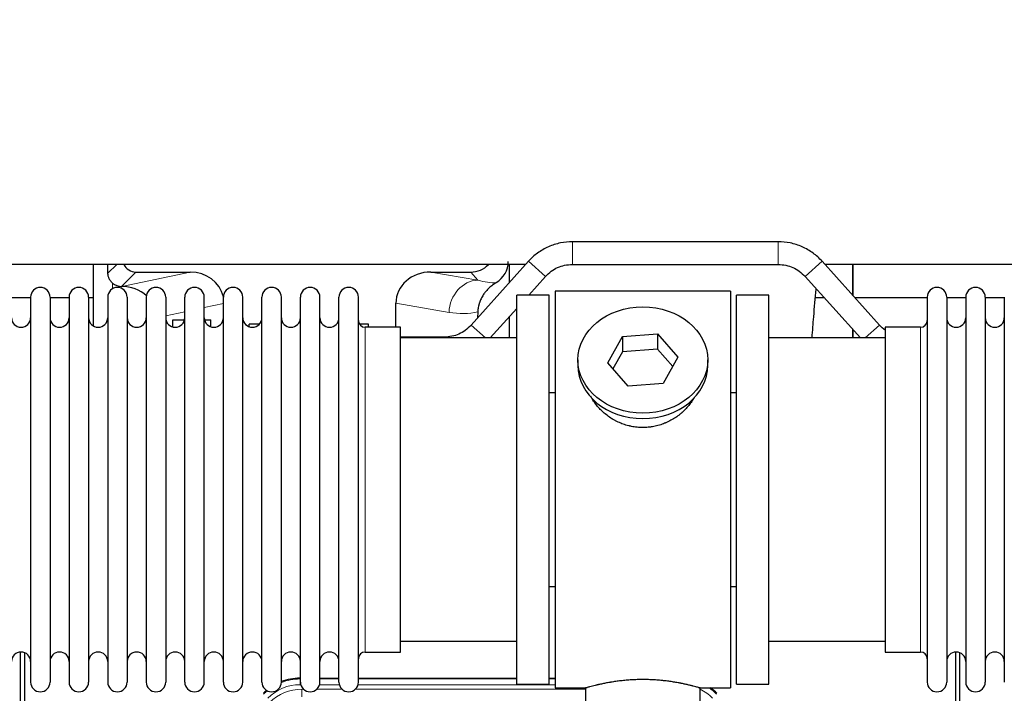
# Model space of a CAD drawing. Header units: inches. Extents: x 0 to 29700, y -16 to 21000.
# Tile 41 of 256: x 5806 to 6322, y 9548 to 9901. Entities that reach past the tile are written whole.
import ezdxf

# ---------------------------------------------------------------- set-up
doc = ezdxf.new("R2010")
doc.units = ezdxf.units.IN
doc.layers.add('1', color=7, linetype='Continuous', true_color=0xffffff)
doc.layers.add('254', color=7, linetype='Continuous', true_color=0xffffff)
doc.styles.add('latin_extended', font='simplex.shx')
doc.dimstyles.get("Standard").update_dxf_attribs({"dimtxt": 0.18, "dimasz": 0.18, "dimexe": 0.18, "dimexo": 0.0625, "dimgap": 0.09, "dimtad": 0, "dimtih": 1, "dimtoh": 1, "dimdec": 4, "dimzin": 0, "dimdsep": 46, "dimtxsty": 'Standard', "dimcen": 0.09, "dimadec": 0, "dimazin": 0, "dimtfac": 1, "dimtdec": 4, "dimtofl": 0, "dimtmove": 0, "dimatfit": 3, "dimfxl": 1, "dimtolj": 1, "dimtzin": 0, "dimarcsym": 0})

# ---------------------------------------------------------------- blocks, each defined once
blk = doc.blocks.new('_U9')
at = {"layer": '254', "color": 3, "linetype": 'Continuous', "lineweight": 13, "transparency": 16777216}
for p, q in [((2790.18, 10400.26), (2106.49, 10400.26)), ((2156.49, 9569.56), (2156.49, 10225.26)), ((7087.25, 9394.56), (2106.49, 9394.56))]:
    blk.add_line(p, q, dxfattribs=at)
at = {"layer": '254', "color": 3, "transparency": 16777216}
for points in [[(2185.65, 10225.26), (2127.32, 10225.26), (2156.49, 10400.26)], [(2127.32, 9569.56), (2185.65, 9569.56), (2156.49, 9394.56)]]:
    blk.add_solid(points, dxfattribs=at)
at = {"layer": 'Defpoints', "color": 0, "transparency": 16777216}
for p in [(2156.49, 10400.26), (2840.18, 10400.26), (7137.25, 9394.56)]:
    blk.add_point(p, dxfattribs=at)
at = {"layer": '254', "color": 2, "lineweight": 13, "transparency": 16777216, "insert": (1893.99, 9685.68), "char_height": 175, "attachment_point": 1, "rotation": 90, "style": 'latin_extended'}
blk.add_mtext('\\A1;\\C2;1006', dxfattribs=at)

msp = doc.modelspace()

# ---------------------------------------------------------------- linework, layer by layer
at = {"layer": '1', "color": 2, "linetype": 'Continuous', "lineweight": 25}
for p, q in [((6203.117, 9784.562), (6095.385, 9784.562)), ((6070.78, 9772.582), (5737.672, 9772.582)), ((5844.233, 9772.581), (5844.233, 9740.454)), ((6072.343, 9774.3), (6042.239, 9740.852)), ((6062.301, 9772.581), (6062.301, 9763.141)), ((6095.385, 9772.562), (6203.117, 9772.562)), ((6256.262, 9740.852), (6226.159, 9774.3)), ((6754.751, 9772.582), (6227.687, 9772.582)), ((6242.251, 9772.581), (6242.251, 9756.421)), ((6242.251, 9756.421), (6242.251, 9772.581)), ((5866.584, 9768.649), (5895.045, 9768.649)), ((6021.213, 9768.649), (6042.065, 9768.649)), ((6072.523, 9756.562), (6081.262, 9766.272)), ((6217.239, 9766.272), (6246.228, 9734.062)), ((5859.045, 9761.11), (5859.204, 9761.11)), ((6083.251, 9756.562), (6066.251, 9756.562)), ((6066.251, 9552.562), (6066.251, 9756.562)), ((6083.251, 9552.562), (6083.251, 9756.562)), ((6178.251, 9758.562), (6086.251, 9758.562)), ((6086.251, 9758.562), (6086.251, 9550.562)), ((6178.251, 9758.562), (6178.251, 9550.562)), ((6198.251, 9756.562), (6181.251, 9756.562)), ((6181.251, 9552.562), (6181.251, 9756.562)), ((6198.251, 9552.562), (6198.251, 9756.562)), ((5811.451, 9755.062), (5801.451, 9755.062)), ((5811.451, 9755.462), (5811.451, 9553.662)), ((5821.651, 9755.462), (5821.651, 9553.662)), ((5831.649, 9755.062), (5821.651, 9755.062)), ((5831.651, 9755.462), (5831.651, 9553.662)), ((5844.231, 9755.062), (5841.85, 9755.062)), ((5841.851, 9755.462), (5841.851, 9553.662)), ((5851.851, 9755.462), (5851.851, 9553.662)), ((5862.051, 9755.462), (5862.051, 9553.662)), ((5872.051, 9755.462), (5872.051, 9553.662)), ((5882.251, 9755.462), (5882.251, 9553.662)), ((5892.251, 9553.662), (5892.251, 9755.462)), ((5902.451, 9553.662), (5902.451, 9755.462)), ((5912.451, 9553.662), (5912.451, 9755.462)), ((5922.651, 9553.662), (5922.651, 9755.462)), ((5932.651, 9553.662), (5932.651, 9755.462)), ((5942.851, 9553.662), (5942.851, 9755.462)), ((5952.851, 9553.662), (5952.851, 9755.462)), ((5963.051, 9553.662), (5963.051, 9755.462)), ((5973.051, 9553.662), (5973.051, 9755.462)), ((5983.251, 9553.662), (5983.251, 9755.462)), ((6002.876, 9739.712), (6002.876, 9752.261)), ((6227.328, 9755.062), (6222.623, 9755.062)), ((6281.253, 9755.062), (6243.473, 9755.062)), ((6281.251, 9755.462), (6281.251, 9553.662)), ((6291.451, 9755.462), (6291.451, 9553.662)), ((6301.451, 9755.062), (6291.451, 9755.062)), ((6301.451, 9755.462), (6301.451, 9553.662)), ((6311.651, 9755.462), (6311.651, 9553.662)), ((6321.649, 9755.062), (6311.651, 9755.062)), ((6321.651, 9755.462), (6321.651, 9553.662)), ((6045.765, 9747.762), (6045.683, 9744.678)), ((6052.273, 9734.062), (6066.25, 9749.593)), ((5885.951, 9743.562), (5892.117, 9743.562)), ((5885.951, 9739.884), (5885.951, 9743.562)), ((5902.584, 9743.562), (5905.951, 9743.562)), ((5905.951, 9739.942), (5905.951, 9743.562)), ((5925.951, 9740.01), (5925.951, 9741.264)), ((5931.272, 9741.264), (5925.951, 9741.264)), ((5988.551, 9741.264), (5983.843, 9741.264)), ((5988.551, 9739.712), (5988.551, 9741.264)), ((6062.301, 9745.206), (6062.301, 9734.063)), ((6005.251, 9739.712), (5986.751, 9739.712)), ((6005.251, 9569.412), (6005.251, 9739.712)), ((6121.531, 9734.857), (6139.922, 9736.298)), ((6139.922, 9736.298), (6139.922, 9728.268)), ((6139.922, 9736.298), (6150.642, 9723.972)), ((6242.251, 9738.482), (6242.251, 9734.061)), ((6242.251, 9734.062), (6242.251, 9738.482)), ((6277.751, 9739.712), (6259.251, 9739.712)), ((6259.251, 9739.712), (6259.251, 9569.412)), ((6066.251, 9734.062), (6005.245, 9734.062)), ((6028.117, 9734.562), (6005.251, 9734.562)), ((6113.859, 9721.089), (6121.531, 9734.857)), ((6121.531, 9734.857), (6121.531, 9726.827)), ((6259.256, 9734.062), (6198.251, 9734.062)), ((6121.531, 9726.827), (6116.587, 9717.954)), ((6139.922, 9728.268), (6121.531, 9726.827)), ((6147.915, 9719.078), (6139.922, 9728.268)), ((6098.251, 9722.531), (6098.251, 9719.663)), ((6124.579, 9708.763), (6113.859, 9721.089)), ((6150.642, 9723.972), (6142.97, 9710.205)), ((6166.251, 9719.663), (6166.251, 9722.531)), ((6142.97, 9710.205), (6124.579, 9708.763)), ((6083.25, 9705.562), (6086.251, 9705.562)), ((6178.251, 9705.562), (6181.251, 9705.562)), ((6086.251, 9603.562), (6083.25, 9603.562)), ((6181.251, 9603.562), (6178.251, 9603.562)), ((6005.245, 9575.062), (6066.251, 9575.062)), ((6198.251, 9575.062), (6259.256, 9575.062)), ((5806.25, 9168.82), (5806.25, 9569.4)), ((5808.25, 9569.073), (5808.25, 9145.562)), ((5986.751, 9569.412), (6005.251, 9569.412)), ((6259.251, 9569.412), (6277.751, 9569.412)), ((6296.25, 9168.82), (6296.25, 9569.4)), ((6298.25, 9569.073), (6298.25, 9145.562)), ((5952.491, 9555.663), (5952.853, 9555.663)), ((5963.053, 9555.663), (5973.051, 9555.663)), ((5983.251, 9555.663), (6066.248, 9555.663)), ((6083.248, 9555.663), (6086.25, 9555.663)), ((6066.251, 9552.562), (6083.251, 9552.562)), ((6086.251, 9550.562), (6102.251, 9550.562)), ((6102.251, 9550.562), (6102.251, 9541.062)), ((6161.846, 9550.562), (6178.251, 9550.562)), ((6162.251, 9541.062), (6162.251, 9550.678)), ((6181.251, 9552.562), (6198.251, 9552.562))]:
    msp.add_line(p, q, dxfattribs=at)
at = {"layer": '1', "color": 110, "linetype": 'Continuous', "lineweight": 13}
for p, q in [((6095.385, 9772.562), (6095.385, 9784.562)), ((6203.117, 9772.562), (6203.117, 9784.562)), ((5851.993, 9768.004), (5856.57, 9772.581)), ((6081.262, 9766.272), (6072.343, 9774.3)), ((6217.239, 9766.272), (6226.159, 9774.3)), ((5866.584, 9768.649), (5859.045, 9761.11)), ((5859.204, 9761.11), (5895.045, 9768.649)), ((6021.213, 9768.649), (6045.856, 9764.434)), ((6045.856, 9764.434), (6042.065, 9768.649)), ((5854.441, 9759.901), (5854.441, 9762.815)), ((5912.45, 9752.073), (5902.451, 9749.97)), ((6030.721, 9747.499), (6002.876, 9752.261)), ((5892.251, 9747.824), (5882.251, 9745.721)), ((6049.783, 9734.062), (6042.239, 9740.852)), ((6248.718, 9734.062), (6256.262, 9740.852)), ((5986.751, 9569.412), (5986.751, 9739.712)), ((6277.751, 9739.712), (6277.751, 9569.412)), ((6028.117, 9734.062), (6028.117, 9734.562)), ((5952.491, 9555.663), (5952.646, 9555.287)), ((5952.646, 9555.287), (5952.852, 9555.287)), ((5952.646, 9552.292), (5952.646, 9555.287)), ((5963.052, 9555.287), (5973.053, 9555.287)), ((5983.253, 9555.287), (6066.248, 9555.287)), ((6083.249, 9555.287), (6086.25, 9555.287)), ((5953.039, 9552.292), (5952.646, 9552.292)), ((5953.623, 9549.934), (5954.47, 9549.934)), ((5953.623, 9545.94), (5953.623, 9549.934)), ((5961.433, 9549.934), (5974.671, 9549.934)), ((5973.239, 9552.292), (5962.865, 9552.292)), ((5981.633, 9549.934), (6102.249, 9549.934)), ((6086.25, 9552.292), (5983.066, 9552.292))]:
    msp.add_line(p, q, dxfattribs=at)
at = {"layer": '1', "color": 2, "linetype": 'Continuous', "lineweight": 25}
for centre, radius, start, end in [((5816.551, 9755.462), 5.1, 0, 180), ((5836.751, 9755.462), 5.1, 0, 180), ((5856.951, 9755.462), 5.1, 0, 180), ((5877.151, 9755.462), 5.1, 0, 180), ((5897.351, 9755.462), 5.1, 0, 180), ((5917.551, 9755.462), 5.1, 0, 180), ((5937.751, 9755.462), 5.1, 0, 180), ((5957.951, 9755.462), 5.1, 0, 180), ((5978.151, 9755.462), 5.1, 0, 180), ((6286.351, 9755.462), 5.1, 0, 180), ((6306.551, 9755.462), 5.1, 0, 180), ((5806.451, 9744.712), 5, 180, 0), ((5826.651, 9744.712), 5, 180, 0), ((5846.851, 9744.712), 5, 180, 0), ((5867.051, 9744.712), 5, 180, 0), ((5887.251, 9744.712), 5, 180, 0), ((5907.451, 9744.712), 5, 180, 0), ((5927.651, 9744.712), 5, 180, 0), ((5947.851, 9744.712), 5, 180, 0), ((5968.051, 9744.712), 5, 180, 0), ((5986.751, 9743.212), 3.5, 180, 270), ((6277.751, 9743.212), 3.5, 270, 0), ((6296.451, 9744.712), 5, 180, 0), ((6316.651, 9744.712), 5, 180, 0), ((5806.451, 9564.412), 5, 0, 180), ((5826.651, 9564.412), 5, 0, 180), ((5846.851, 9564.412), 5, 0, 180), ((5867.051, 9564.412), 5, 0, 180), ((5887.251, 9564.412), 5, 0, 180), ((5907.451, 9564.412), 5, 0, 180), ((5927.651, 9564.412), 5, 0, 180), ((5947.851, 9564.412), 5, 0, 180), ((5968.051, 9564.412), 5, 0, 180), ((5986.751, 9565.912), 3.5, 90, 180), ((6277.751, 9565.912), 3.5, 0, 90), ((6296.451, 9564.412), 5, 0, 180), ((6316.651, 9564.412), 5, 0, 180), ((5816.551, 9553.662), 5.1, 180, 0), ((5836.751, 9553.662), 5.1, 180, 0), ((5856.951, 9553.662), 5.1, 180, 0), ((5877.151, 9553.662), 5.1, 180, 0), ((5897.351, 9553.662), 5.1, 180, 0), ((5917.551, 9553.662), 5.1, 180, 0), ((5937.751, 9553.662), 5.1, 180, 0), ((5957.951, 9553.662), 5.1, 180, 0), ((5978.151, 9553.662), 5.1, 180, 0), ((6286.351, 9553.662), 5.1, 180, 0), ((6306.551, 9553.662), 5.1, 180, 0)]:
    msp.add_arc(centre, radius, start, end, dxfattribs=at)
for centre, major_axis, ratio, start_param, end_param in [((5854.442, 9334.431), (10.169, -1338.733), 0.0006671, 1.9006064, 1.9042231), ((5866.638, 9775.676), (4.987, 4.987), 0.9924325, 2.8083869, 3.9231925), ((6041.975, 9781.699), (-8.754, 9.732), 0.993147, 2.4124357, 3.2097125), ((6048.683, 9774.242), (12.412, -4.015), 0.9953148, 5.572067, 6.5905896), ((5894.429, 9751.584), (-18.076, -3.802), 0.9203203, 3.1559659, 4.4876926), ((6021.971, 9751.584), (18.879, -3.229), 0.8876007, 1.7611606, 3.2922561), ((5859.045, 9768.083), (-7.027, 0), 0.9924325, 0.8563441, 1.5707963), ((5859.204, 9744.174), (-18.402, 0), 0.9203203, 3.9349859, 4.712389), ((6132.251, 9719.663), (34, 0), 0.819152, 3.1416663, 6.2831608), ((5952.522, 9528.625), (10.349, -24.985), 0.998395, 2.7494612, 3.1145601), ((6151.979, 9528.625, 0), (-10.349, -24.985), 0.998395, 2.7494612, 2.9094018), ((5952.522, 9528.625), (10.349, -24.985), 0.998395, 3.4494404, 3.5337241)]:
    msp.add_ellipse(centre, major_axis=major_axis, ratio=ratio, start_param=start_param, end_param=end_param, dxfattribs=at)
at = {"layer": '1', "color": 110, "linetype": 'Continuous', "lineweight": 13}
for centre, major_axis, ratio, start_param, end_param in [((6045.856, 9747.499), (-2.866, -16.757), 0.8876007, 3.3319569, 4.8630524), ((6045.613, 9777.655), (17.605, -10.298), 0.5880236, 5.056727, 5.602163), ((6030.478, 9777.655), (33.02, -17.025), 0.7759833, 5.0998257, 5.5373073), ((5952.674, 9528.259), (10.345, -24.976), 0.9987509, 2.7494612, 3.1209322), ((5952.674, 9528.259), (9.199, -22.209), 0.998395, 2.7494612, 3.5337241), ((5953.65, 9525.901), (-9.199, 22.209), 0.998395, 5.8910538, 6.6753168), ((6151.827, 9528.259, 0), (-9.199, -22.209), 0.998395, 2.7494612, 3.0857139), ((6151.827, 9528.259, 0), (-10.345, -24.976), 0.9987509, 2.7494612, 2.9335669), ((5952.674, 9528.259), (10.345, -24.976), 0.9987509, 3.439392, 3.5337241)]:
    msp.add_ellipse(centre, major_axis=major_axis, ratio=ratio, start_param=start_param, end_param=end_param, dxfattribs=at)
at = {"layer": '1', "color": 2, "linetype": 'Continuous', "lineweight": 25}
msp.add_ellipse((6132.251, 9722.531), major_axis=(34, 0), ratio=0.819152, dxfattribs=at)
for points, knots in [([(6095.385, 9784.562), (6093.235, 9784.546), (6088.954, 9784.089), (6082.682, 9782.084), (6076.996, 9778.764), (6073.792, 9775.887), (6072.343, 9774.3)], [0, 0, 0, 0, 0.2450784, 0.5000055, 0.7549276, 1, 1, 1, 1]), ([(6095.385, 9784.562), (6093.235, 9784.546), (6088.954, 9784.089), (6082.682, 9782.084), (6076.996, 9778.764), (6073.792, 9775.887), (6072.343, 9774.3)], [0, 0, 0, 0, 0.2450784, 0.5000055, 0.7549276, 1, 1, 1, 1]), ([(6226.159, 9774.3), (6224.709, 9775.887), (6221.506, 9778.764), (6215.819, 9782.084), (6209.547, 9784.09), (6205.266, 9784.546), (6203.117, 9784.562)], [0, 0, 0, 0, 0.2450784, 0.5000055, 0.7549276, 1, 1, 1, 1]), ([(6226.159, 9774.3), (6224.709, 9775.887), (6221.506, 9778.764), (6215.819, 9782.084), (6209.547, 9784.089), (6205.266, 9784.546), (6203.117, 9784.562)], [0, 0, 0, 0, 0.2450784, 0.5000055, 0.7549276, 1, 1, 1, 1]), ([(6081.262, 9766.272), (6082.183, 9767.324), (6084.132, 9769.113), (6087.548, 9771.159), (6091.353, 9772.329), (6093.987, 9772.581), (6095.385, 9772.562)], [0, 0, 0, 0, 0.2585438, 0.4999949, 0.7414523, 1, 1, 1, 1]), ([(6081.262, 9766.272), (6082.183, 9767.324), (6084.132, 9769.113), (6087.548, 9771.159), (6091.353, 9772.329), (6093.987, 9772.581), (6095.385, 9772.562)], [0, 0, 0, 0, 0.2585437, 0.4999949, 0.7414523, 1, 1, 1, 1]), ([(6203.117, 9772.562), (6204.514, 9772.581), (6207.148, 9772.329), (6210.954, 9771.159), (6214.369, 9769.113), (6216.319, 9767.324), (6217.239, 9766.272)], [0, 0, 0, 0, 0.2585438, 0.4999949, 0.7414523, 1, 1, 1, 1]), ([(6203.117, 9772.562), (6204.514, 9772.581), (6207.148, 9772.329), (6210.954, 9771.159), (6214.369, 9769.113), (6216.319, 9767.324), (6217.239, 9766.272)], [0, 0, 0, 0, 0.2585437, 0.4999949, 0.7414523, 1, 1, 1, 1]), ([(5854.441, 9762.815), (5854.252, 9762.978), (5854.072, 9763.15), (5853.734, 9763.507), (5853.574, 9763.694), (5853.275, 9764.082), (5853.136, 9764.284), (5852.99, 9764.521), (5852.974, 9764.548), (5852.942, 9764.601), (5852.927, 9764.628), (5852.88, 9764.708), (5852.79, 9764.869), (5852.706, 9765.033), (5852.548, 9765.365), (5852.455, 9765.591), (5852.293, 9766.052), (5852.224, 9766.287), (5852.154, 9766.588), (5852.141, 9766.648), (5852.116, 9766.77), (5852.105, 9766.831), (5852.073, 9767.014), (5852.055, 9767.137), (5852.011, 9767.506), (5851.995, 9767.754), (5851.993, 9768.004)], [0, 0, 0, 0, 0.125, 0.125, 0.25, 0.25, 0.375, 0.375, 0.390625, 0.390625, 0.40625, 0.40625, 0.4375, 0.5, 0.5, 0.625, 0.625, 0.75, 0.75, 0.78125, 0.78125, 0.8125, 0.8125, 0.875, 0.875, 1, 1, 1, 1]), ([(6055.479, 9763.137), (6055.138, 9762.93), (6054.47, 9762.502), (6053.508, 9761.812), (6052.587, 9761.075), (6052, 9760.552), (6051.427, 9760.012), (6051.148, 9759.734), (6050.603, 9759.161), (6050.339, 9758.865), (6050.017, 9758.485), (6049.953, 9758.409), (6049.827, 9758.255), (6049.64, 9758.023), (6049.458, 9757.788), (6049.103, 9757.313), (6048.65, 9756.669), (6048.24, 9756.001), (6047.851, 9755.322), (6047.667, 9754.976), (6047.322, 9754.272), (6047.161, 9753.915), (6046.862, 9753.186), (6046.724, 9752.815), (6046.567, 9752.343), (6046.536, 9752.249), (6046.491, 9752.106), (6046.477, 9752.058), (6046.448, 9751.963), (6046.376, 9751.724), (6046.31, 9751.484), (6046.163, 9750.906), (6046.079, 9750.519), (6045.939, 9749.739), (6045.884, 9749.347), (6045.802, 9748.558), (6045.776, 9748.161), (6045.765, 9747.762)], [0, 0, 0, 0, 0.0625, 0.125, 0.1875, 0.25, 0.25, 0.3125, 0.3125, 0.375, 0.375, 0.390625, 0.390625, 0.40625, 0.4375, 0.4375, 0.5, 0.5625, 0.5625, 0.625, 0.625, 0.6875, 0.6875, 0.75, 0.75, 0.765625, 0.765625, 0.7734375, 0.7734375, 0.78125, 0.8125, 0.8125, 0.875, 0.875, 0.9375, 0.9375, 1, 1, 1, 1]), ([(6220.955, 9734.179), (6221.232, 9737.9), (6221.905, 9746.706), (6222.603, 9755.05), (6223.019, 9759.795), (6223.024, 9759.857)], [0, 0, 0, 0, 0.412047, 0.9923734, 1, 1, 1, 1]), ([(6042.239, 9740.852), (6041.319, 9739.8), (6039.369, 9738.011), (6035.954, 9735.965), (6032.148, 9734.795), (6029.514, 9734.543), (6028.117, 9734.562)], [0, 0, 0, 0, 0.2585477, 0.5000051, 0.7414562, 1, 1, 1, 1]), ([(6042.239, 9740.852), (6041.319, 9739.8), (6039.369, 9738.011), (6035.954, 9735.965), (6032.148, 9734.795), (6029.514, 9734.543), (6028.117, 9734.562)], [0, 0, 0, 0, 0.2585477, 0.5000051, 0.7414563, 1, 1, 1, 1]), ([(6135.108, 9687.239), (6134.117, 9687.145), (6133.129, 9687.1), (6131.16, 9687.107), (6130.179, 9687.159), (6128.224, 9687.357), (6127.251, 9687.503), (6126.038, 9687.746), (6125.796, 9687.798), (6125.433, 9687.88), (6125.311, 9687.908), (6125.07, 9687.966), (6124.468, 9688.114), (6123.875, 9688.279), (6122.464, 9688.707), (6121.544, 9689.035), (6119.742, 9689.774), (6118.86, 9690.185), (6117.566, 9690.863), (6117.139, 9691.099), (6116.612, 9691.407), (6116.507, 9691.469), (6116.297, 9691.595), (6115.984, 9691.785), (6115.676, 9691.979), (6114.659, 9692.638), (6113.878, 9693.197), (6112.379, 9694.376), (6111.66, 9694.995), (6110.286, 9696.292), (6109.631, 9696.97), (6108.384, 9698.384), (6107.803, 9699.108), (6106.723, 9700.59), (6106.225, 9701.347), (6105.481, 9702.601), (6105.212, 9703.088), (6104.959, 9703.582)], [0, 0, 0, 0, 0.0792205, 0.0792205, 0.1584409, 0.1584409, 0.2376614, 0.2376614, 0.2574665, 0.2574665, 0.2673691, 0.2673691, 0.2772716, 0.3168819, 0.3168819, 0.3961024, 0.3961024, 0.4753228, 0.4753228, 0.5149331, 0.5149331, 0.5248356, 0.5248356, 0.5347382, 0.5545433, 0.5545433, 0.6337638, 0.6337638, 0.7129842, 0.7129842, 0.7922047, 0.7922047, 0.8714252, 0.8714252, 0.9506456, 0.9506456, 1, 1, 1, 1]), ([(6159.149, 9702.842), (6158.989, 9702.553), (6158.823, 9702.265), (6158.592, 9701.881), (6158.532, 9701.783), (6158.412, 9701.589), (6158.23, 9701.298), (6158.043, 9701.011), (6157.662, 9700.441), (6157.399, 9700.066), (6156.58, 9698.957), (6155.997, 9698.239), (6154.756, 9696.849), (6154.099, 9696.176), (6153.231, 9695.365), (6152.966, 9695.124), (6152.697, 9694.886), (6152.516, 9694.728), (6152.425, 9694.65), (6151.968, 9694.261), (6151.596, 9693.959), (6150.459, 9693.077), (6149.675, 9692.524), (6148.055, 9691.488), (6147.218, 9691.005), (6145.923, 9690.336), (6145.485, 9690.122), (6144.817, 9689.816), (6144.593, 9689.716), (6144.254, 9689.57), (6144.14, 9689.521), (6143.912, 9689.426), (6143.798, 9689.38), (6142.77, 9688.965), (6141.842, 9688.642), (6139.963, 9688.084), (6139.01, 9687.851), (6137.562, 9687.569), (6137.075, 9687.487), (6136.342, 9687.38), (6136.096, 9687.348), (6135.603, 9687.289), (6135.356, 9687.262), (6135.108, 9687.239)], [0, 0, 0, 0, 0.0354008, 0.0354008, 0.0474583, 0.0474583, 0.0595158, 0.0836308, 0.0836308, 0.1318607, 0.1318607, 0.2283206, 0.2283206, 0.3247806, 0.3247806, 0.3488955, 0.360953, 0.360953, 0.3730105, 0.3730105, 0.4212405, 0.4212405, 0.5177004, 0.5177004, 0.6141603, 0.6141603, 0.6623903, 0.6623903, 0.6865053, 0.6865053, 0.6985627, 0.6985627, 0.7106202, 0.7106202, 0.8070802, 0.8070802, 0.9035401, 0.9035401, 0.95177, 0.95177, 0.975885, 0.975885, 1, 1, 1, 1]), ([(6162.251, 9550.562), (6162.251, 9550.562), (6162.203, 9550.576), (6162.059, 9550.617), (6161.999, 9550.634), (6161.89, 9550.666), (6161.831, 9550.682), (6161.765, 9550.701), (6161.719, 9550.714), (6161.696, 9550.721), (6161.477, 9550.783), (6161.236, 9550.85), (6160.665, 9551.009), (6160.334, 9551.099), (6159.584, 9551.3), (6159.164, 9551.411), (6158.64, 9551.546), (6158.581, 9551.561), (6158.462, 9551.591), (6158.401, 9551.606), (6158.219, 9551.653), (6158.094, 9551.684), (6157.714, 9551.779), (6157.452, 9551.844), (6156.636, 9552.042), (6156.055, 9552.179), (6154.82, 9552.459), (6154.166, 9552.602), (6153.129, 9552.818), (6152.774, 9552.891), (6152.318, 9552.981), (6152.226, 9552.999), (6152.042, 9553.035), (6151.764, 9553.089), (6151.483, 9553.143), (6150.537, 9553.321), (6149.754, 9553.459), (6148.137, 9553.727), (6147.303, 9553.855), (6146.012, 9554.038), (6145.138, 9554.155), (6144.237, 9554.265), (6143.665, 9554.331), (6143.551, 9554.344), (6143.321, 9554.37), (6142.976, 9554.407), (6142.63, 9554.444), (6141.935, 9554.514), (6141.469, 9554.558), (6140.062, 9554.681), (6139.112, 9554.751), (6137.191, 9554.865), (6136.218, 9554.909), (6134.988, 9554.946), (6134.618, 9554.955), (6134.184, 9554.964), (6133.998, 9554.968), (6133.873, 9554.97), (6133.811, 9554.971), (6133.252, 9554.979), (6132.756, 9554.983), (6131.272, 9554.983), (6130.289, 9554.968), (6128.335, 9554.911), (6127.363, 9554.868), (6125.915, 9554.783), (6125.433, 9554.751), (6124.713, 9554.698), (6124.474, 9554.68), (6124.115, 9554.651), (6123.995, 9554.641), (6123.757, 9554.621), (6123.638, 9554.611), (6122.573, 9554.518), (6121.648, 9554.424), (6119.84, 9554.217), (6118.958, 9554.103), (6117.234, 9553.861), (6116.393, 9553.731), (6115.471, 9553.579), (6115.369, 9553.562), (6115.166, 9553.528), (6114.863, 9553.477), (6114.564, 9553.425), (6113.974, 9553.32), (6113.589, 9553.25), (6112.458, 9553.038), (6111.737, 9552.894), (6110.361, 9552.608), (6109.706, 9552.464), (6108.928, 9552.288), (6108.697, 9552.235), (6108.472, 9552.183), (6108.322, 9552.148), (6108.248, 9552.131), (6107.88, 9552.045), (6107.597, 9551.977), (6106.779, 9551.778), (6106.277, 9551.652), (6105.355, 9551.416), (6104.936, 9551.305), (6104.371, 9551.154), (6104.193, 9551.106), (6103.942, 9551.037), (6103.821, 9551.004), (6103.706, 9550.973), (6103.631, 9550.952), (6103.594, 9550.942), (6103.268, 9550.851), (6103.027, 9550.783), (6102.641, 9550.674), (6102.495, 9550.632), (6102.349, 9550.59), (6102.312, 9550.58), (6102.275, 9550.569), (6102.266, 9550.566), (6102.254, 9550.563), (6102.25, 9550.562), (6102.25, 9550.562)], [0, 0, 0, 0, 0.0311289, 0.0311289, 0.0467558, 0.0467558, 0.0545693, 0.0584761, 0.0584761, 0.0623828, 0.0623828, 0.0936367, 0.0936367, 0.1248906, 0.1248906, 0.1561445, 0.1561445, 0.1600513, 0.1600513, 0.163958, 0.163958, 0.1717715, 0.1717715, 0.1873984, 0.1873984, 0.2186523, 0.2186523, 0.2499062, 0.2499062, 0.2655332, 0.2655332, 0.2694399, 0.2694399, 0.2733467, 0.2811601, 0.2811601, 0.3124141, 0.3124141, 0.343668, 0.343668, 0.3592949, 0.3749219, 0.3749219, 0.3788286, 0.3788286, 0.3827353, 0.3905488, 0.3905488, 0.4061758, 0.4061758, 0.4374297, 0.4374297, 0.4686836, 0.4686836, 0.4764971, 0.4804038, 0.4823572, 0.4823572, 0.4843105, 0.4843105, 0.4999375, 0.4999375, 0.5311914, 0.5311914, 0.5624453, 0.5624453, 0.5780723, 0.5780723, 0.5858857, 0.5858857, 0.5897925, 0.5897925, 0.5936992, 0.5936992, 0.6249531, 0.6249531, 0.656207, 0.656207, 0.6874609, 0.6874609, 0.6913677, 0.6913677, 0.6952744, 0.7030879, 0.7030879, 0.7187148, 0.7187148, 0.7499687, 0.7499687, 0.7812227, 0.7812227, 0.7890361, 0.7929429, 0.7929429, 0.7968496, 0.7968496, 0.8124766, 0.8124766, 0.8437305, 0.8437305, 0.8749844, 0.8749844, 0.8906113, 0.8906113, 0.8984248, 0.9023315, 0.9023315, 0.9062383, 0.9062383, 0.9374922, 0.9374922, 0.9687461, 0.9687461, 0.984373, 0.984373, 0.9921865, 0.9921865, 1, 1, 1, 1])]:
    msp.add_open_spline(points, degree=3, knots=knots, dxfattribs=at)
msp.add_open_spline([(6259.247, 9738.094), (6258.163, 9738.901), (6257.17, 9739.815), (6256.262, 9740.852)], degree=3, dxfattribs=at)
msp.add_open_spline([(6259.247, 9738.094), (6258.163, 9738.901), (6257.17, 9739.815), (6256.262, 9740.852)], degree=3, dxfattribs=at)

# ---------------------------------------------------------------- dimensions: what is measured, and where the dimension line sits
at = {"layer": '254', "color": 2, "linetype": 'Continuous', "lineweight": 13}
dim = msp.add_linear_dim(base=(2156.486, 10400.261), p1=(7137.251, 9394.562), p2=(2840.184, 10400.261), angle=90, text='\\C2;1006', dimstyle='Standard', override={"dimscale": 50, "dimtxt": 3.5, "dimasz": 3.5, "dimexe": 1, "dimexo": 1, "dimgap": 1.75, "dimtad": 1, "dimtih": 0, "dimtoh": 0, "dimdec": 0, "dimlfac": 0.02, "dimzin": 8, "dimdsep": 46, "dimlunit": 2, "dimpost": '', "dimtxsty": 'latin_extended', "dimsah": 1, "dimse1": 0, "dimse2": 0, "dimsd1": 0, "dimsd2": 0, "dimclrd": 3, "dimclre": 3, "dimclrt": 2, "dimtol": 0, "dimtm": -0.1, "dimtfac": 0.714286, "dimtdec": 3, "dimtofl": 1, "dimtmove": 0, "dimtzin": 8, "dimlwd": 13, "dimlwe": 13}, dxfattribs=at)
dim.commit()
dim.dimension.update_dxf_attribs({"geometry": '_U9', "text_midpoint": (2156.486, 9973.177), "dimtype": 160})

doc.saveas('drawing.dxf')
